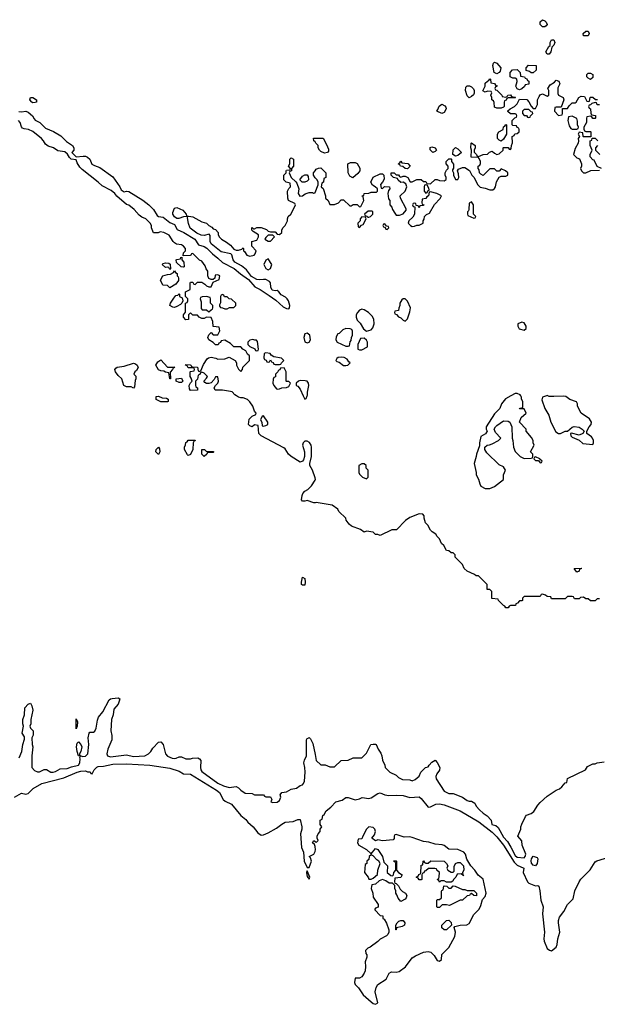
# Model space of a CAD drawing. Header units: inches. Extents: x 2722057 to 2913084, y 892730 to 1030005.
# Tile 67 of 231: x 2767416 to 2772470, y 994678 to 1003291. Entities that reach past the tile are written whole.
import ezdxf

# ---------------------------------------------------------------- set-up
doc = ezdxf.new("R2010")
doc.units = ezdxf.units.IN
doc.header["$MEASUREMENT"] = 0
for name, color, linetype in [('C7060', 7, 'Continuous'), ('C7070', 7, 'Continuous'), ('C7969', 7, 'Continuous'), ('C7979', 7, 'Continuous')]:
    doc.layers.add(name, color=color, linetype=linetype)

msp = doc.modelspace()

# ---------------------------------------------------------------- linework, layer by layer
at = {"layer": 'C7060', "color": 2, "elevation": 10}
for points in [[(2767530, 1002562.9), (2767520.9, 1002570), (2767505.1, 1002590), (2767510, 1002611.3), (2767530, 1002611.3), (2767562, 1002590), (2767562, 1002570), (2767550, 1002565.2)], [(2769888.7, 1001868.7), (2769866, 1001890), (2769890, 1001922), (2769910, 1001934), (2769930, 1001934), (2769939.6, 1001919.6), (2769942, 1001890), (2769930, 1001878), (2769910, 1001868.7)], [(2769630, 1001406), (2769590, 1001406), (2769570, 1001386), (2769562, 1001370), (2769590, 1001354), (2769610, 1001354), (2769646, 1001390)], [(2768730, 1001106), (2768722, 1001122), (2768706, 1001126), (2768690, 1001122), (2768662, 1001150), (2768670, 1001158), (2768690, 1001164.7), (2768719.6, 1001159.6), (2768732.7, 1001152.7), (2768734, 1001110)], [(2768850, 1001126), (2768828, 1001128), (2768787.3, 1001167.3), (2768786, 1001190), (2768790, 1001194), (2768822, 1001198), (2768826, 1001210), (2768834, 1001214), (2768834, 1001190), (2768852, 1001170), (2768854, 1001130)], [(2769590, 1001198), (2769570, 1001186), (2769552, 1001150), (2769570, 1001114), (2769590, 1001102), (2769610, 1001114), (2769622, 1001150)], [(2768730, 1000946), (2768710, 1000966), (2768667.3, 1000967.3), (2768648.4, 1001011.6), (2768669, 1001051), (2768710, 1001062), (2768736.4, 1001063.6), (2768762, 1001078), (2768770, 1001094), (2768778, 1001078), (2768794, 1001070), (2768794, 1001050), (2768802, 1001042), (2768804.7, 1001030), (2768804.7, 1001010), (2768782, 1000978)], [(2768770, 1000774), (2768754.6, 1000774.6), (2768728, 1000790), (2768735.3, 1000810), (2768764, 1000856), (2768782, 1000878), (2768798, 1000882), (2768810, 1000892), (2768814, 1000890), (2768814, 1000870), (2768838, 1000858), (2768842, 1000830), (2768834, 1000810), (2768822, 1000798), (2768790, 1000781.2)], [(2769190, 1000886), (2769178, 1000882), (2769174, 1000870), (2769172.7, 1000812.7), (2769163.6, 1000796.4), (2769163.6, 1000783.6), (2769172.7, 1000772.7), (2769191.6, 1000771.6), (2769210, 1000762), (2769230, 1000762), (2769252.7, 1000772.7), (2769290, 1000774), (2769306, 1000790), (2769306, 1000810), (2769270, 1000846), (2769248.4, 1000848.4), (2769230, 1000866), (2769207.3, 1000867.3), (2769202, 1000882)], [(2769050, 1000868), (2769012.7, 1000867.3), (2768998, 1000862), (2768994, 1000850), (2769003.6, 1000823.6), (2769003.6, 1000763.6), (2769012.7, 1000752.7), (2769051.6, 1000751.6), (2769070, 1000734), (2769090, 1000754), (2769102, 1000758), (2769106, 1000770), (2769106, 1000790), (2769086, 1000810), (2769086, 1000850), (2769082, 1000862)], [(2769930, 1000548.7), (2769910, 1000542), (2769902, 1000510), (2769910, 1000472), (2769930, 1000462.8), (2769949.1, 1000470.9), (2769959, 1000490), (2769953.2, 1000530)], [(2769454.6, 1000494.6), (2769430, 1000488), (2769412, 1000470), (2769412, 1000450), (2769430, 1000432), (2769472.7, 1000412.7), (2769478, 1000398), (2769490, 1000394), (2769502, 1000398), (2769506, 1000410), (2769496.4, 1000476.4), (2769487.3, 1000487.3), (2769472.7, 1000487.3)], [(2769570, 1000375.3), (2769554, 1000370), (2769552.7, 1000332.7), (2769558, 1000318), (2769572, 1000312), (2769578, 1000298), (2769590, 1000294), (2769602, 1000298), (2769610, 1000314), (2769618, 1000298), (2769632.7, 1000292.7), (2769638, 1000278), (2769650, 1000274), (2769690, 1000274), (2769702, 1000278), (2769706, 1000290), (2769726, 1000310), (2769706, 1000330), (2769640.4, 1000340.4), (2769616.4, 1000356.4), (2769606, 1000370)], [(2768410, 1000068), (2768390, 1000078), (2768350, 1000078), (2768328, 1000090), (2768308.7, 1000150), (2768278, 1000178), (2768255.3, 1000210), (2768248.7, 1000230), (2768256.4, 1000243.6), (2768269.1, 1000250.9), (2768330, 1000261), (2768410, 1000286), (2768430, 1000281), (2768444.7, 1000270), (2768451.6, 1000248.4), (2768436.9, 1000223.1), (2768422, 1000210), (2768414, 1000190), (2768431.6, 1000171.6), (2768432, 1000150), (2768425.4, 1000134.6), (2768419.6, 1000080.4)], [(2768730, 1000148), (2768722, 1000202), (2768690, 1000206), (2768676.4, 1000216.4), (2768650, 1000218), (2768630, 1000228), (2768606, 1000270), (2768623.1, 1000296.9), (2768650, 1000314), (2768710, 1000252), (2768772, 1000250), (2768758, 1000242), (2768754, 1000230), (2768732.7, 1000207.3), (2768734, 1000150)], [(2769730, 1000246), (2769698, 1000242), (2769692, 1000228), (2769678, 1000222), (2769674, 1000210), (2769654, 1000190), (2769652.7, 1000167.3), (2769638, 1000162), (2769632.7, 1000147.3), (2769632, 1000110), (2769638, 1000090), (2769662, 1000062), (2769670, 1000058), (2769690, 1000061), (2769710, 1000071.3), (2769750, 1000072), (2769770, 1000082), (2769786, 1000110), (2769770, 1000126), (2769750, 1000126), (2769746, 1000130), (2769748, 1000210)], [(2768810, 1000118), (2768786, 1000130), (2768786, 1000150), (2768830, 1000154), (2768842, 1000130), (2768830, 1000118)]]:
    msp.add_lwpolyline(points, close=True, dxfattribs=at)
for points in [[(2767407.7, 1002487.7), (2767430, 1002484), (2767470, 1002491.7), (2767490, 1002482.4), (2767527.3, 1002450), (2767542, 1002422), (2767552.3, 1002412.3), (2767590.8, 1002390), (2767642.5, 1002342.5), (2767710, 1002314), (2767774.8, 1002274.8), (2767824.4, 1002224.4), (2767878.8, 1002190), (2767890.6, 1002170), (2767890.7, 1002149.3), (2767872, 1002130), (2767899.6, 1002099.6), (2767910, 1002092), (2767970, 1002098), (2767990, 1002096.4), (2768010, 1002088), (2768028, 1002070), (2768047.4, 1002027.4), (2768070, 1002014.4), (2768118.2, 1001998.2), (2768230, 1001915.8), (2768290.7, 1001830), (2768302.8, 1001802.8), (2768330, 1001786), (2768349.4, 1001790.6), (2768370, 1001786.8), (2768492.2, 1001712.2), (2768544.9, 1001670), (2768585.5, 1001630), (2768618.4, 1001578.4), (2768630.4, 1001570.4), (2768670, 1001563.8), (2768730, 1001517.1), (2768770, 1001499.1), (2768794.2, 1001454.2), (2768850.8, 1001430), (2768947.3, 1001370), (2768980.3, 1001320.3), (2769030, 1001305.3), (2769052.8, 1001292.8), (2769102.8, 1001242.8), (2769150, 1001206), (2769190, 1001167.3), (2769293, 1001113), (2769347.4, 1001067.4), (2769418.7, 1001018.7), (2769473.2, 1000953.2), (2769518.8, 1000930), (2769599, 1000879), (2769657.3, 1000837.3), (2769719.9, 1000779.9), (2769750, 1000764), (2769770, 1000762.8), (2769776, 1000770), (2769779.6, 1000790), (2769767.8, 1000830), (2769756.2, 1000850), (2769742.3, 1000862.3), (2769703.3, 1000883.3), (2769684, 1000910), (2769670, 1000921.2), (2769650, 1000919.3), (2769624.1, 1000924.1), (2769613.2, 1000950), (2769609.3, 1000989.3), (2769600.2, 1001000.2), (2769570, 1001017.2), (2769550, 1001019.3), (2769510, 1001014), (2769490, 1001018.4), (2769444.2, 1001044.2), (2769401.2, 1001101.2), (2769356.6, 1001136.6), (2769298, 1001170), (2769284.2, 1001190), (2769273.2, 1001233.2), (2769262.7, 1001242.7), (2769179.5, 1001259.5), (2769089.7, 1001329.7), (2769081.3, 1001350), (2769083.1, 1001403.1), (2769073.6, 1001413.6), (2769030, 1001404.2), (2769004.8, 1001404.8), (2768964.7, 1001424.7), (2768918.2, 1001458.2), (2768908, 1001468), (2768893.4, 1001506.6), (2768884, 1001556), (2768888, 1001568), (2768850, 1001567), (2768808.3, 1001551.7), (2768790, 1001551.6), (2768770, 1001565.1), (2768755.6, 1001590), (2768754.5, 1001605.5), (2768770, 1001641), (2768790, 1001646.8), (2768843.5, 1001623.5), (2768872, 1001590), (2768874, 1001574), (2768930, 1001567.3), (2769010, 1001522.8), (2769050, 1001511.3), (2769071.1, 1001491.1), (2769096.9, 1001476.9), (2769110, 1001462), (2769130, 1001454), (2769152, 1001430), (2769152.7, 1001412.7), (2769162, 1001390), (2769182, 1001370), (2769226, 1001346), (2769258.8, 1001318.8), (2769290, 1001282), (2769310, 1001274), (2769330, 1001274), (2769358, 1001282), (2769370, 1001294), (2769374, 1001290), (2769374, 1001270), (2769383.6, 1001263.6), (2769402, 1001230), (2769430, 1001221), (2769466, 1001230), (2769476.4, 1001243.6), (2769486, 1001270), (2769448, 1001310), (2769448, 1001350), (2769490, 1001362), (2769506, 1001390), (2769506, 1001410), (2769458, 1001438), (2769448, 1001450), (2769446, 1001470), (2769450, 1001474), (2769462, 1001462), (2769470, 1001462), (2769490, 1001474), (2769530, 1001474), (2769576, 1001456), (2769590, 1001442), (2769610, 1001434), (2769650, 1001434), (2769670, 1001414), (2769690, 1001412), (2769708, 1001430), (2769708, 1001450), (2769718, 1001470), (2769738, 1001490), (2769758, 1001530), (2769758, 1001550), (2769766, 1001570), (2769788, 1001590), (2769821.2, 1001650), (2769828.7, 1001670), (2769822, 1001682), (2769769.2, 1001709.2), (2769762, 1001730), (2769758, 1001790), (2769770, 1001814), (2769786, 1001830), (2769782, 1001862), (2769746, 1001870), (2769728, 1001890), (2769726, 1001910), (2769726, 1001930), (2769746, 1001950), (2769746, 1001970), (2769750, 1001974), (2769782, 1001978), (2769786, 1001990), (2769768, 1002010), (2769778, 1002030), (2769778, 1002070), (2769790, 1002082), (2769812, 1002070), (2769812, 1002008), (2769794, 1001990), (2769794, 1001970), (2769778, 1001962), (2769774, 1001950), (2769792, 1001910), (2769832.7, 1001872.7), (2769839.6, 1001859.6), (2769858, 1001810), (2769852, 1001770), (2769866.4, 1001746.4), (2769890, 1001751.3), (2769913.6, 1001766.4), (2769950, 1001778), (2769978, 1001778), (2769986, 1001774), (2770000, 1001777.5)], [(2769313.1, 1000000), (2769298, 1000010), (2769274, 1000034), (2769259.3, 1000039.3), (2769190, 1000049), (2769126, 1000050), (2769118, 1000070), (2769128.7, 1000091.3), (2769148, 1000110), (2769155.3, 1000130), (2769150, 1000166), (2769130, 1000166), (2769116.9, 1000143.1), (2769090, 1000115.3), (2769070, 1000108.7), (2769049, 1000109), (2769036.4, 1000116.4), (2769026, 1000130), (2769050, 1000154), (2769058, 1000170), (2769030, 1000198), (2769010, 1000206), (2768998, 1000202), (2768992, 1000188), (2768978, 1000182), (2768972.7, 1000147.3), (2768954, 1000130), (2768954, 1000090), (2768958, 1000078), (2768971.6, 1000071.6), (2768972, 1000050), (2768910, 1000046), (2768900.4, 1000060.4), (2768898, 1000090), (2768910, 1000114), (2768926, 1000130), (2768916.4, 1000156.4), (2768906, 1000170), (2768906, 1000210), (2768910, 1000214), (2768942, 1000218), (2768946, 1000230), (2768942, 1000242), (2768930, 1000246), (2768890, 1000246), (2768882, 1000262), (2768866, 1000270), (2768870, 1000274), (2768907.3, 1000272.7), (2768914, 1000270), (2768918, 1000258), (2768930, 1000254), (2768970, 1000252), (2768978, 1000218), (2768990, 1000214), (2769002, 1000218), (2769024.7, 1000275.3), (2769056.4, 1000323.6), (2769068.4, 1000331.6), (2769090, 1000338), (2769131.1, 1000331.1), (2769150, 1000322), (2769210, 1000324.7), (2769250, 1000338), (2769302, 1000310), (2769312, 1000290), (2769312, 1000270), (2769318, 1000258), (2769330, 1000234), (2769350, 1000214), (2769366, 1000230), (2769368.7, 1000251.3), (2769426, 1000310), (2769426, 1000350), (2769410, 1000366), (2769394.6, 1000394.6), (2769369.1, 1000409.1), (2769350, 1000428), (2769290, 1000428), (2769259, 1000459), (2769210, 1000488), (2769178, 1000482), (2769172, 1000468), (2769158, 1000462), (2769152.7, 1000447.3), (2769130, 1000446), (2769108.4, 1000468.4), (2769069.2, 1000489.2), (2769062, 1000510), (2769070, 1000534), (2769090, 1000554), (2769110, 1000534), (2769150, 1000534), (2769166, 1000570), (2769162, 1000602), (2769107.3, 1000607.3), (2769106, 1000650), (2769090, 1000686), (2769050, 1000688), (2769030, 1000678), (2769010, 1000678), (2768986, 1000690), (2768970, 1000706), (2768930, 1000706), (2768910, 1000726), (2768894, 1000710), (2768892.7, 1000667.3), (2768870, 1000666), (2768848.4, 1000688.4), (2768848, 1000710), (2768867.3, 1000732.7), (2768866, 1000810), (2768882, 1000818), (2768886, 1000830), (2768886, 1000850), (2768866, 1000870), (2768866, 1000910), (2768906, 1000930), (2768906, 1000990), (2768910, 1000994), (2768930, 1000994), (2768938, 1000978), (2768950, 1000974), (2768970, 1000994), (2769010, 1000994), (2769036.9, 1000976.9), (2769050, 1000962), (2769070, 1000954), (2769090, 1000954), (2769110, 1000994), (2769162, 1001018), (2769166, 1001050), (2769150, 1001058), (2769124.7, 1001055.3), (2769122, 1001030), (2769110, 1001018), (2769090, 1001018), (2769070, 1001028), (2769062, 1001050), (2769062, 1001090), (2769048, 1001110), (2769038, 1001138), (2769010, 1001178), (2768990, 1001188), (2768930, 1001246), (2768918, 1001242), (2768914, 1001230), (2768907.3, 1001227.3), (2768846, 1001226), (2768848, 1001250), (2768866, 1001270), (2768866, 1001290), (2768848, 1001310), (2768830, 1001322), (2768788.4, 1001328.4), (2768770, 1001338), (2768758, 1001350), (2768724.7, 1001404.7), (2768678, 1001430), (2768644.7, 1001435.3), (2768627.3, 1001427.3), (2768587.3, 1001427.3), (2768568, 1001470), (2768568, 1001490), (2768558, 1001510), (2768518, 1001550), (2768484, 1001564), (2768461.2, 1001581.2), (2768418, 1001630), (2768370, 1001668.7), (2768350, 1001675.3), (2768266, 1001746), (2768248, 1001770), (2768215.1, 1001795.1), (2768135.9, 1001835.9), (2768101.2, 1001870), (2767961.6, 1001981.6), (2767941.2, 1002001.2), (2767918.6, 1002038.6), (2767910, 1002066), (2767866, 1002070), (2767850, 1002086), (2767835.3, 1002115.3), (2767810, 1002135.3), (2767750, 1002144), (2767710, 1002168.7), (2767664, 1002184), (2767641.2, 1002201.2), (2767624, 1002230), (2767605.2, 1002250), (2767530, 1002312.3), (2767491.4, 1002331.4), (2767455.5, 1002335.5), (2767441.5, 1002341.5), (2767432.7, 1002352.7), (2767419.3, 1002390), (2767405.2, 1002410)], [(2770000, 1002223.1), (2769988, 1002230), (2769986, 1002254), (2770000, 1002254)], [(2770000, 1001908.1), (2769986, 1001930), (2769986, 1001950), (2770000, 1001968.7)], [(2769930.9, 1000000), (2769933.6, 1000006.4), (2769933.6, 1000033.6), (2769945.2, 1000090), (2769944, 1000110), (2769930, 1000128.7), (2769912.9, 1000132.9), (2769870, 1000134), (2769854, 1000130), (2769834, 1000110), (2769834, 1000090), (2769850, 1000084.7), (2769870, 1000058), (2769896.8, 1000000)]]:
    msp.add_lwpolyline(points, dxfattribs=at)
at = {"layer": 'C7070', "color": 2, "elevation": 10}
for points in [[(2771990, 1003228), (2771968.7, 1003250), (2771969.3, 1003270.7), (2771989.4, 1003290.6), (2772010, 1003282), (2772022, 1003270), (2772032, 1003250), (2772023.6, 1003236.4), (2772010, 1003228)], [(2772030, 1002988), (2772019, 1003010), (2772044.7, 1003055.3), (2772056.4, 1003063.6), (2772058, 1003090), (2772070, 1003114), (2772090, 1003114), (2772098, 1003090), (2772090.9, 1003069.1), (2772072, 1003050), (2772064.7, 1003010), (2772050, 1002988)], [(2772390, 1003148), (2772348.4, 1003148.4), (2772346, 1003170), (2772370, 1003191.3), (2772390.9, 1003190.9), (2772398, 1003170)], [(2771590, 1002818), (2771568.4, 1002828.4), (2771555.3, 1002890), (2771562, 1002910), (2771570, 1002918), (2771592, 1002910), (2771624.7, 1002870), (2771619.6, 1002840.4), (2771610, 1002828)], [(2771790, 1002678), (2771770, 1002686), (2771758, 1002710), (2771768, 1002750), (2771766, 1002770), (2771750, 1002778), (2771730, 1002778), (2771706, 1002790), (2771706, 1002830), (2771728.4, 1002851.6), (2771770, 1002854), (2771794, 1002830), (2771798, 1002798), (2771831.6, 1002791.6), (2771838, 1002778), (2771852.7, 1002772.7), (2771858, 1002758), (2771871.6, 1002751.6), (2771870, 1002726), (2771838, 1002722), (2771832.7, 1002707.3), (2771810, 1002686)], [(2771890, 1002826), (2771876.4, 1002836.4), (2771847.3, 1002847.3), (2771846, 1002870), (2771868.4, 1002891.6), (2771934, 1002890), (2771934, 1002850), (2771910, 1002826)], [(2771670, 1002614), (2771682, 1002618), (2771688.4, 1002631.6), (2771710, 1002632), (2771718, 1002618), (2771750, 1002614), (2771754, 1002610), (2771750, 1002606), (2771690, 1002606), (2771678, 1002602), (2771672, 1002588), (2771658, 1002582), (2771654, 1002570), (2771654, 1002530), (2771650, 1002526), (2771630, 1002518), (2771590, 1002518), (2771570, 1002526), (2771567.3, 1002567.3), (2771562, 1002582), (2771546, 1002590), (2771546, 1002610), (2771538, 1002630), (2771546, 1002650), (2771542, 1002662), (2771510, 1002666), (2771490, 1002658), (2771468.7, 1002668.7), (2771488, 1002710), (2771490, 1002734), (2771510, 1002754), (2771522, 1002758), (2771530, 1002774), (2771534, 1002770), (2771538, 1002738), (2771571.6, 1002731.6), (2771578, 1002718), (2771592.7, 1002712.7), (2771590, 1002706), (2771578, 1002702), (2771574, 1002690), (2771578, 1002678), (2771590, 1002674), (2771622, 1002642), (2771634, 1002630), (2771638, 1002618)], [(2772410, 1002768), (2772390, 1002778), (2772378, 1002790), (2772378, 1002810), (2772390, 1002822), (2772410, 1002822), (2772432, 1002810), (2772430, 1002786)], [(2771350, 1002608), (2771330, 1002626), (2771318, 1002670), (2771320.4, 1002699.6), (2771330, 1002712), (2771351.1, 1002711.1), (2771370, 1002702), (2771385.4, 1002685.4), (2771391.3, 1002670), (2771391.1, 1002648.9), (2771385.4, 1002634.6), (2771370, 1002618)], [(2771110, 1002468.7), (2771066, 1002490), (2771075.3, 1002504.7), (2771084.7, 1002535.3), (2771110, 1002552), (2771136.9, 1002536.9), (2771144.7, 1002524.7), (2771146, 1002510), (2771130, 1002478)], [(2771870, 1002506), (2771830, 1002506), (2771814, 1002490), (2771814, 1002470), (2771830, 1002454), (2771850, 1002454), (2771858, 1002438), (2771870, 1002434), (2771882, 1002438), (2771886, 1002450), (2771906, 1002470), (2771902, 1002482), (2771890, 1002486)], [(2772250, 1002448), (2772218, 1002442), (2772212, 1002410), (2772223.6, 1002363.6), (2772238, 1002338), (2772250, 1002334), (2772290, 1002334), (2772302, 1002338), (2772306, 1002350), (2772298, 1002370), (2772296.4, 1002403.6), (2772290, 1002426)], [(2771630, 1002228), (2771610, 1002238), (2771598, 1002250), (2771598, 1002290), (2771608.9, 1002311.1), (2771646, 1002330), (2771650, 1002354), (2771662, 1002358), (2771670, 1002374), (2771674, 1002370), (2771674, 1002290), (2771650, 1002246)], [(2771030, 1002129), (2771007.3, 1002152.7), (2771007.3, 1002172.7), (2771022, 1002178), (2771050.9, 1002170.9), (2771062, 1002150), (2771050, 1002138)], [(2771230, 1002098), (2771206, 1002110), (2771208.4, 1002151.6), (2771228, 1002172), (2771250, 1002162), (2771282, 1002130), (2771250, 1002102)], [(2770330, 1001906), (2770303.1, 1001923.1), (2770288.4, 1001951.6), (2770286, 1002030), (2770310, 1002042), (2770350, 1002042), (2770370, 1002032), (2770390.9, 1001990.9), (2770391.3, 1001970), (2770375.3, 1001944.7)], [(2770810, 1001986), (2770788.4, 1001988.4), (2770767.3, 1002007.3), (2770748, 1002008), (2770742, 1002022), (2770726, 1002030), (2770742, 1002038), (2770750, 1002054), (2770758, 1002038), (2770811.6, 1002031.6), (2770831.3, 1002010)], [(2770970, 1001846), (2770958, 1001842), (2770954, 1001830), (2770954, 1001790), (2770970, 1001774), (2770982, 1001778), (2770987.3, 1001792.7), (2770998, 1001802), (2770996.4, 1001816.4), (2770982, 1001842)], [(2771010, 1001786), (2770998, 1001782), (2770994, 1001750), (2770978, 1001742), (2770970, 1001726), (2770938, 1001722), (2770934, 1001690), (2770938, 1001678), (2770952, 1001670), (2770950, 1001666), (2770918, 1001662), (2770910, 1001646), (2770902, 1001662), (2770886, 1001666), (2770882, 1001682), (2770870, 1001686), (2770858, 1001682), (2770854, 1001670), (2770858, 1001658), (2770874, 1001654), (2770871.6, 1001588.4), (2770856.9, 1001563.1), (2770822, 1001530), (2770814, 1001510), (2770834, 1001490), (2770850, 1001482), (2770870, 1001484.7), (2770890, 1001494), (2770910, 1001494), (2770946, 1001510), (2770946, 1001530), (2770954.6, 1001545.4), (2770958, 1001570), (2770974.6, 1001585.4), (2771000.4, 1001599.6), (2771044.7, 1001675.3), (2771094.6, 1001725.4), (2771106, 1001750), (2771066, 1001770)], [(2771370, 1001698), (2771350, 1001686), (2771344.7, 1001630), (2771342, 1001618), (2771334, 1001610), (2771334, 1001590), (2771338, 1001578), (2771390, 1001554), (2771402, 1001558), (2771406, 1001570), (2771386, 1001590), (2771388, 1001670)], [(2770410, 1001566), (2770394, 1001550), (2770394, 1001530), (2770374, 1001510), (2770378, 1001478), (2770390, 1001474), (2770407.3, 1001492.7), (2770422, 1001498), (2770446, 1001550), (2770442, 1001562)], [(2770496.4, 1001616.4), (2770463.6, 1001616.4), (2770434, 1001590), (2770438, 1001578), (2770452.7, 1001572.7), (2770462, 1001562), (2770470, 1001562), (2770486, 1001570), (2770506, 1001590), (2770506, 1001610)], [(2770610, 1001506), (2770598, 1001502), (2770594, 1001490), (2770598, 1001478), (2770614, 1001474), (2770618, 1001458), (2770630, 1001454), (2770646, 1001470), (2770642, 1001482), (2770626, 1001486)], [(2770790, 1000848), (2770770, 1000848), (2770759.6, 1000840.4), (2770742, 1000810), (2770742, 1000790), (2770732.7, 1000767.3), (2770730, 1000746), (2770698, 1000742), (2770694, 1000730), (2770698, 1000718), (2770712.7, 1000712.7), (2770731.6, 1000691.6), (2770750, 1000682), (2770770, 1000662), (2770790, 1000654), (2770810, 1000674), (2770830, 1000734), (2770834, 1000770), (2770810, 1000828)], [(2770410, 1000759), (2770390, 1000749), (2770371, 1000730), (2770361, 1000710), (2770361, 1000690), (2770370, 1000662), (2770395.3, 1000635.3), (2770425.4, 1000585.4), (2770450, 1000564.7), (2770490, 1000578), (2770506, 1000594), (2770517.2, 1000630), (2770514, 1000670), (2770498.6, 1000698.6), (2770468.7, 1000730), (2770430, 1000754)], [(2771810, 1000646), (2771774, 1000630), (2771774, 1000610), (2771785.4, 1000585.4), (2771830, 1000574), (2771846, 1000590), (2771846, 1000610), (2771830, 1000638)], [(2770270, 1000588), (2770243.6, 1000576.4), (2770210, 1000546), (2770198, 1000542), (2770183.6, 1000516.4), (2770182, 1000490), (2770194, 1000470), (2770270, 1000434), (2770290, 1000434), (2770302, 1000438), (2770308.4, 1000471.6), (2770316.4, 1000483.6), (2770318, 1000510), (2770328, 1000530), (2770327.3, 1000567.3), (2770322, 1000582), (2770307.3, 1000587.3)], [(2770430, 1000506), (2770398, 1000502), (2770374, 1000450), (2770374, 1000410), (2770390, 1000402), (2770410, 1000402), (2770458, 1000430), (2770458, 1000470), (2770450, 1000486)], [(2770230, 1000338), (2770203.6, 1000336.4), (2770190, 1000326), (2770182, 1000310), (2770190, 1000302), (2770210, 1000294), (2770250, 1000264.7), (2770270, 1000264.7), (2770286, 1000270), (2770306, 1000290), (2770296.4, 1000296.4), (2770280.4, 1000320.4), (2770254.6, 1000334.6)]]:
    msp.add_lwpolyline(points, close=True, dxfattribs=at)
for points in [[(2770000, 1001968.7), (2770010, 1001982), (2770030, 1001992), (2770050, 1001994), (2770094, 1001950), (2770094, 1001910), (2770078, 1001902), (2770074, 1001870), (2770058, 1001862), (2770054, 1001830), (2770070, 1001814), (2770091.3, 1001750), (2770092, 1001730), (2770114, 1001710), (2770130, 1001674), (2770170, 1001674), (2770206, 1001690), (2770230, 1001714), (2770250, 1001714), (2770303.6, 1001663.6), (2770316.4, 1001663.6), (2770332.7, 1001672.7), (2770370, 1001674), (2770390, 1001654), (2770402, 1001658), (2770426, 1001710), (2770422, 1001742), (2770408, 1001750), (2770426, 1001754), (2770428.9, 1001771.1), (2770470, 1001774), (2770490, 1001782), (2770538, 1001782), (2770546, 1001790), (2770546, 1001810), (2770526, 1001830), (2770503.1, 1001843.1), (2770488, 1001870), (2770510, 1001912), (2770570, 1001942), (2770590, 1001942), (2770602, 1001930), (2770603.6, 1001896.4), (2770591.6, 1001868.4), (2770574, 1001850), (2770578, 1001818), (2770590, 1001814), (2770608, 1001832), (2770652, 1001830), (2770654, 1001810), (2770643.6, 1001796.4), (2770638, 1001770), (2770643.6, 1001723.6), (2770654, 1001710), (2770654, 1001670), (2770671.6, 1001651.6), (2770678, 1001630), (2770696.9, 1001596.9), (2770710, 1001582), (2770719.6, 1001579.6), (2770740.4, 1001579.6), (2770770, 1001592), (2770796.4, 1001623.6), (2770796.4, 1001636.4), (2770748, 1001730), (2770746, 1001750), (2770788, 1001790), (2770802, 1001830), (2770795.3, 1001855.3), (2770770, 1001868), (2770750, 1001866), (2770727.3, 1001887.3), (2770722, 1001902), (2770686, 1001910), (2770666, 1001930), (2770666, 1001950), (2770670, 1001952), (2770691.6, 1001951.6), (2770710, 1001934), (2770730, 1001934), (2770738, 1001918), (2770750, 1001914), (2770770, 1001922), (2770790, 1001922), (2770811.1, 1001911.1), (2770832.7, 1001872.7), (2770850, 1001872), (2770890, 1001891.3), (2770930, 1001892), (2770950, 1001874), (2770970, 1001874), (2770978, 1001858), (2771010, 1001854), (2771050, 1001894), (2771070, 1001894), (2771090, 1001884.7), (2771130, 1001882), (2771147.3, 1001892.7), (2771148, 1001910), (2771138, 1001930), (2771138, 1001950), (2771150, 1001974), (2771166, 1001990), (2771166, 1002010), (2771148.4, 1002028.4), (2771148, 1002050), (2771170, 1002074), (2771190, 1002074), (2771194, 1002070), (2771194, 1002050), (2771212.7, 1002027.3), (2771212.7, 1001992.7), (2771202, 1001978), (2771202, 1001970), (2771212, 1001950), (2771212, 1001930), (2771230, 1001894), (2771250, 1001894), (2771258, 1001910), (2771256.4, 1001943.6), (2771248, 1001970), (2771256.4, 1001983.6), (2771290, 1001998), (2771310, 1001998), (2771351.1, 1001971.1), (2771372, 1001930), (2771391, 1001911), (2771422, 1001850), (2771446, 1001826), (2771490, 1001818), (2771530, 1001802), (2771556.4, 1001803.6), (2771570, 1001814), (2771578, 1001830), (2771588.9, 1001871.1), (2771610, 1001914), (2771630, 1001922), (2771670, 1001922), (2771686, 1001930), (2771686, 1001950), (2771666, 1001970), (2771630, 1001986), (2771610, 1001966), (2771590, 1001966), (2771570, 1001986), (2771530, 1001986), (2771474, 1001930), (2771470, 1001928), (2771450, 1001938), (2771438, 1001950), (2771436.4, 1001976.4), (2771426, 1001990), (2771426, 1002010), (2771442, 1002018), (2771447.3, 1002032.7), (2771448, 1002050), (2771436.4, 1002076.4), (2771427.3, 1002087.3), (2771370, 1002086), (2771366, 1002090), (2771368, 1002150), (2771362, 1002170), (2771366, 1002210), (2771370, 1002214), (2771402, 1002190), (2771402, 1002170), (2771392, 1002150), (2771392.7, 1002132.7), (2771414, 1002110), (2771418, 1002098), (2771430, 1002094), (2771470, 1002112), (2771510, 1002114), (2771527.3, 1002132.7), (2771550, 1002142), (2771570, 1002122), (2771590, 1002112), (2771610, 1002118), (2771646, 1002150), (2771646, 1002170), (2771650, 1002174), (2771690, 1002174), (2771698, 1002158), (2771710, 1002154), (2771716.4, 1002163.6), (2771718, 1002190), (2771727.3, 1002212.7), (2771726, 1002270), (2771742, 1002278), (2771747.3, 1002292.7), (2771770, 1002294), (2771786, 1002310), (2771786, 1002330), (2771782, 1002342), (2771767.3, 1002347.3), (2771762, 1002362), (2771730, 1002366), (2771726, 1002370), (2771726, 1002410), (2771747.3, 1002432.7), (2771762, 1002438), (2771766, 1002450), (2771762, 1002462), (2771750, 1002466), (2771710, 1002466), (2771687.3, 1002487.3), (2771687.3, 1002492.7), (2771708.4, 1002511.6), (2771746, 1002530), (2771770, 1002554), (2771790, 1002594), (2771852.7, 1002592.7), (2771871.6, 1002571.6), (2771890, 1002534), (2771910, 1002514), (2771930, 1002514), (2771948, 1002550), (2771948, 1002590), (2771960.2, 1002619.8), (2771970, 1002632), (2771990, 1002642), (2772030, 1002622), (2772046, 1002630), (2772046, 1002670), (2772038, 1002690), (2772058, 1002722), (2772094.6, 1002745.4), (2772110, 1002762), (2772132.7, 1002752.7), (2772142, 1002730), (2772125.4, 1002694.6), (2772123.6, 1002643.6), (2772131.6, 1002631.6), (2772171.3, 1002611.3), (2772178, 1002590), (2772154, 1002526), (2772110, 1002526), (2772098, 1002522), (2772094, 1002490), (2772130, 1002454), (2772162, 1002458), (2772166, 1002470), (2772166, 1002514), (2772210, 1002514), (2772223.1, 1002536.9), (2772243.1, 1002556.9), (2772250, 1002562), (2772276.4, 1002563.6), (2772286, 1002570), (2772308, 1002610), (2772330, 1002622), (2772358, 1002618), (2772378, 1002578), (2772390, 1002574), (2772402, 1002578), (2772406, 1002610), (2772410, 1002614), (2772430, 1002612), (2772452.7, 1002592.7), (2772471.6, 1002591.6)], [(2772490, 1002546), (2772470, 1002546), (2772462, 1002562), (2772450, 1002566), (2772422, 1002558), (2772410, 1002546), (2772398, 1002542), (2772394, 1002530), (2772398, 1002518), (2772411.3, 1002511.3), (2772412.7, 1002472.7), (2772418, 1002458), (2772452.7, 1002452.7), (2772454, 1002430), (2772450, 1002426), (2772430, 1002426), (2772422, 1002442), (2772410, 1002446), (2772378, 1002442), (2772374, 1002430), (2772374, 1002390), (2772352, 1002350), (2772352.7, 1002332.7), (2772358, 1002318), (2772370, 1002314), (2772410, 1002314), (2772414, 1002310), (2772414, 1002266), (2772350, 1002266), (2772346, 1002270), (2772342, 1002302), (2772310, 1002306), (2772302, 1002290), (2772314, 1002270), (2772302, 1002250), (2772304.7, 1002230), (2772301, 1002210), (2772275.3, 1002164.7), (2772262, 1002110), (2772290, 1002082), (2772314, 1002074), (2772332, 1002030), (2772332, 1002010), (2772322, 1001990), (2772332, 1001970), (2772350, 1001952), (2772370, 1001952), (2772412.7, 1001972.7), (2772490, 1001974)], [(2770000, 1002254), (2770070, 1002254), (2770099.6, 1002199.6), (2770116.9, 1002156.9), (2770118, 1002142), (2770110, 1002128), (2770083.1, 1002123.1), (2770050, 1002138), (2770038, 1002150), (2770028.4, 1002168.4), (2770026, 1002190), (2770006, 1002210), (2770002, 1002222), (2770000, 1002223.1)], [(2772506, 1001990), (2772467.3, 1002007.3), (2772442, 1002062), (2772430, 1002066), (2772408, 1002090), (2772408, 1002110), (2772426, 1002150), (2772408.7, 1002190), (2772406, 1002230), (2772422, 1002238), (2772426, 1002254), (2772450, 1002254), (2772474, 1002230)], [(2772472, 1002190), (2772454, 1002170), (2772454, 1002150), (2772491.6, 1002111.6)], [(2770000, 1001777.5), (2770002, 1001778), (2770027.3, 1001847.3), (2770028, 1001870), (2770018, 1001890), (2770003.1, 1001903.1), (2770000, 1001908.1)], [(2771801.7, 1000000), (2771795.3, 1000010), (2771770, 1000022), (2771750, 1000022), (2771712.5, 1000000)], [(2772036, 1000000), (2772030, 1000002), (2772024.4, 1000000)]]:
    msp.add_lwpolyline(points, dxfattribs=at)
at = {"layer": 'C7969', "color": 2}
for points, elevation in [([(2768650, 999948), (2768610, 999968.7), (2768610, 999994), (2768630, 999998), (2768663.6, 999983.6), (2768699.6, 999979.6), (2768714, 999970), (2768714, 999950), (2768710, 999948)], 10), ([(2769550, 999826), (2769538, 999822), (2769522, 999790), (2769534, 999770), (2769538, 999738), (2769550, 999734), (2769570, 999742), (2769586, 999750), (2769588, 999770)], 10), ([(2768890, 999478), (2768883.1, 999483.1), (2768858, 999530), (2768858, 999550), (2768867.3, 999572.7), (2768868.4, 999591.6), (2768882, 999598), (2768890, 999614), (2768950, 999612), (2768951.6, 999608.4), (2768938, 999602), (2768934, 999590), (2768932, 999530), (2768910, 999486)], 10), ([(2768630, 999488), (2768608, 999510), (2768608.7, 999530), (2768630, 999552), (2768638, 999538), (2768642, 999510)], 10), ([(2769050, 999514), (2769110, 999514), (2769114, 999510), (2769110, 999506), (2769070, 999506), (2769058, 999502), (2769054, 999490), (2769030, 999468.7), (2769008.9, 999488.9), (2769010, 999532), (2769034, 999530)], 10), ([(2769890, 998345.2), (2769882, 998350), (2769881.2, 998370), (2769890, 998414), (2769910, 998402), (2769914.4, 998370), (2769910, 998345.2)], 10), ([(2767910, 997088), (2767910, 997174), (2767922, 997150), (2767918, 997110)], 10), ([(2769930, 995846), (2769926, 995830), (2769930, 995794), (2769934, 995794), (2769950, 995774), (2769955.3, 995790)], 6)]:
    msp.add_lwpolyline(points, close=True, dxfattribs=dict(at, elevation=elevation))
for points, elevation in [([(2770000, 999282.8), (2769979, 999350), (2769954, 999390), (2769953.2, 999410), (2769969, 999470), (2769969.2, 999550), (2769965.2, 999570), (2769951.7, 999591.7), (2769930, 999602.7), (2769910, 999605.2), (2769894.8, 999590), (2769890.7, 999570), (2769906.4, 999510), (2769907.7, 999470), (2769899.1, 999440.9), (2769890.9, 999429.1), (2769870, 999419), (2769790, 999468.7), (2769768.7, 999490), (2769737.2, 999537.2), (2769725.6, 999545.6), (2769528, 999650), (2769508, 999670), (2769502, 999742), (2769470, 999746), (2769450, 999728), (2769430, 999738), (2769418, 999750), (2769424.7, 999795.3), (2769450, 999822), (2769482, 999838), (2769486, 999850), (2769470, 999866), (2769455.3, 999910), (2769430, 999948), (2769408.9, 999968.9), (2769370, 999982), (2769350, 999982), (2769329.3, 999989.3), (2769313.1, 1000000)], 10), ([(2769896.8, 1000000), (2769910, 999971.3), (2769922, 999978), (2769930.9, 1000000)], 10), ([(2770000, 999065.5), (2769990, 999064.5), (2769930, 999083.6), (2769910, 999078), (2769890, 999079), (2769881.2, 999090), (2769887, 999130), (2769894.2, 999145.8), (2769910, 999166), (2769938, 999182), (2769970, 999212), (2770000, 999263.2)], 10), ([(2767410, 996834), (2767435.3, 996890), (2767442, 996950), (2767456.4, 996996.4), (2767456.4, 997016.4), (2767438, 997050), (2767448, 997110), (2767442, 997130), (2767444, 997170), (2767458, 997210), (2767462, 997270), (2767490, 997302), (2767510, 997312), (2767522, 997290), (2767531.3, 997250), (2767512, 997170), (2767512, 997130), (2767504.7, 997110), (2767510, 997094), (2767534, 997070), (2767532.7, 997032.7), (2767522, 997010), (2767524.7, 996950), (2767531, 996930), (2767521, 996850), (2767522.8, 996750), (2767544.5, 996724.5), (2767570, 996711), (2767590, 996711), (2767630, 996731), (2767650, 996731), (2767687.3, 996707.3), (2767707.3, 996707.3), (2767730, 996714), (2767770, 996736.3), (2767830, 996739.3), (2767870, 996756.4), (2767930, 996770.6), (2767942.4, 996790), (2767946, 996826), (2767943.1, 996836.9), (2767947.3, 996847.3), (2767929, 996850), (2767918, 996890), (2767911.8, 996930), (2767918.6, 996961.4), (2767930, 996974), (2767950.4, 996950.4), (2767960.7, 996930), (2767950.7, 996889.3), (2767938, 996870), (2767938, 996858), (2767966, 996846), (2767991.3, 996848.7), (2768012.3, 996870), (2768019.3, 996950), (2768016, 997010), (2768024, 997050), (2768030, 997058), (2768060.4, 997059.6), (2768074, 997066), (2768085.6, 997094.4), (2768096.6, 997163.4), (2768106, 997190), (2768142.5, 997237.5), (2768198, 997342), (2768209.2, 997350.8), (2768225.6, 997354.4), (2768278, 997358), (2768291.3, 997351.3), (2768286, 997330), (2768276.3, 997303.7), (2768239.8, 997260.2), (2768234, 997210), (2768219.1, 997170), (2768214, 997070), (2768220.7, 997030), (2768220.7, 996990), (2768186, 996910), (2768179.1, 996870), (2768182.8, 996850), (2768210, 996842.4), (2768350, 996859.1), (2768410, 996845.5), (2768509.4, 996850.6), (2768542, 996870), (2768562, 996890), (2768580.2, 996919.8), (2768630, 996972), (2768650, 996974), (2768672, 996950), (2768691.3, 996870), (2768708.1, 996848.1), (2768750, 996831), (2768770, 996827.7), (2768786, 996830), (2768810, 996842), (2768830, 996842), (2768870, 996824.7), (2768910, 996824.7), (2768929, 996831), (2768974.4, 996834.4), (2768990, 996826), (2769000.7, 996810), (2768997.1, 996750), (2768999.3, 996730), (2769010, 996714), (2769150, 996613.4), (2769198, 996590), (2769250, 996574.8), (2769310, 996582), (2769330, 996572), (2769350, 996551.3), (2769390, 996524.7), (2769450, 996521), (2769471.1, 996511.1), (2769550, 996511.3), (2769558, 996498), (2769570, 996494), (2769610, 996494), (2769622, 996470), (2769614, 996450), (2769630, 996442), (2769670, 996446), (2769690, 996462), (2769702, 996490), (2769695.3, 996510), (2769709.1, 996530.9), (2769750, 996536), (2769790, 996558.8), (2769838, 996570), (2769870, 996592), (2769890, 996598), (2769899, 996610), (2769908.9, 996631.1), (2769913, 996710), (2769911.2, 996750), (2769902.4, 996790), (2769906.6, 996813.4), (2769924.5, 996850), (2769926, 996990), (2769930, 997002), (2769946, 997010), (2769949.3, 997010.7), (2769959.8, 996999.8), (2769979.9, 996959.9), (2770000, 996864.2)], 10), ([(2767370, 996491.3), (2767430, 996524.7), (2767470, 996517.3), (2767490, 996522), (2767533, 996567), (2767610, 996608.4), (2767802.3, 996657.7), (2767919, 996710), (2767950, 996717.6), (2767990, 996718.8), (2768010, 996711.3), (2768031.6, 996711.6), (2768038, 996698), (2768050, 996694), (2768068, 996730), (2768090, 996751.3), (2768103.2, 996756.8), (2768150, 996762), (2768230, 996779.5), (2768350, 996782.6), (2768554, 996770), (2768730, 996744.9), (2768810, 996718), (2768850, 996693.4), (2768910, 996690.6), (2769138, 996550), (2769164.9, 996530), (2769196, 996470), (2769214.9, 996454.9), (2769270, 996427.3), (2769350, 996330.5), (2769394.3, 996294.3), (2769411.9, 996271.9), (2769459.1, 996230), (2769499.1, 996179.1), (2769530, 996158), (2769550, 996161), (2769590, 996177.3), (2769662.5, 996217.5), (2769710, 996254.8), (2769738, 996270), (2769810, 996276), (2769850, 996296), (2769870, 996296), (2769883, 996230), (2769883, 996210), (2769873.4, 996170), (2769882, 996050), (2769898, 996010), (2769904.7, 995930), (2769930, 995874), (2769950, 995874), (2769968, 995930), (2769959, 995959), (2769948, 995972), (2769990, 995992), (2770000, 996013.7)], 6), ([(2770000, 996057.4), (2769996.4, 996076.4), (2769978, 996090), (2769990, 996112), (2770000, 996103)], 6)]:
    msp.add_lwpolyline(points, dxfattribs=dict(at, elevation=elevation))
at = {"layer": 'C7979', "color": 2}
for points, elevation in [([(2771712.5, 1000000), (2771666.8, 999973.2), (2771632, 999930), (2771618, 999890), (2771570, 999842), (2771498, 999730), (2771498, 999710), (2771504.7, 999690), (2771491.1, 999668.9), (2771450, 999646), (2771438, 999590), (2771438, 999562), (2771412, 999490), (2771411.1, 999468.9), (2771391.3, 999410), (2771411.1, 999331.1), (2771411.3, 999310), (2771430.7, 999270.7), (2771441, 999230), (2771450.9, 999210.9), (2771490, 999191), (2771530, 999191), (2771570, 999206), (2771648, 999270), (2771648, 999310), (2771668, 999350), (2771650, 999378), (2771610, 999398), (2771503.1, 999503.1), (2771486, 999530), (2771486, 999550), (2771506, 999570), (2771527.3, 999572.7), (2771550, 999582), (2771606, 999610), (2771626, 999630), (2771580.2, 999680.2), (2771568, 999710), (2771578, 999730), (2771590, 999742), (2771650, 999781), (2771690, 999778.8), (2771704.7, 999770), (2771722.8, 999730), (2771724.7, 999630), (2771731.6, 999608.4), (2771738, 999550), (2771750, 999514), (2771794, 999470), (2771830, 999452), (2771890, 999454), (2771902, 999458), (2771906, 999470), (2771906, 999490), (2771886, 999510), (2771918, 999570), (2771908, 999590), (2771908, 999610), (2771894.6, 999634.6), (2771846, 999690), (2771846, 999710), (2771788, 999770), (2771804, 999810), (2771848, 999850), (2771830, 999886), (2771788, 999888), (2771792.7, 999892.7), (2771807.3, 999892.7), (2771818, 999902), (2771818, 999950), (2771808, 999970), (2771808, 999990), (2771801.7, 1000000)], 10), ([(2772024.4, 1000000), (2771991.6, 999988.4), (2771985.4, 999965.4), (2772011, 999890), (2772046.8, 999830), (2772062.8, 999770), (2772105.8, 999685.9), (2772130, 999670.7), (2772149.2, 999670.8), (2772190, 999692), (2772210, 999692), (2772250, 999726), (2772266.8, 999733.2), (2772310, 999727.3), (2772338, 999710), (2772354, 999690), (2772342, 999670), (2772310, 999657.2), (2772245.4, 999674.6), (2772234, 999670), (2772238, 999650), (2772250, 999638), (2772310, 999611.3), (2772342.8, 999582.8), (2772430, 999574), (2772438, 999590), (2772438, 999610), (2772428.9, 999628.9), (2772420.4, 999640.4), (2772378, 999670), (2772378, 999690), (2772399, 999730), (2772415.3, 999750), (2772419, 999770), (2772400.2, 999800.2), (2772328.7, 999850), (2772298, 999910), (2772298, 999930), (2772288.4, 999948.4), (2772230, 999968.7), (2772193.6, 999993.6), (2772178, 999998), (2772090, 999994), (2772050, 999995.3), (2772036, 1000000)], 10), ([(2770000, 999263.2), (2770004, 999270), (2770000, 999282.8)], 10), ([(2772490, 998226), (2772470, 998226), (2772450, 998206), (2772410, 998206), (2772390, 998226), (2772370, 998226), (2772350, 998238), (2772323.6, 998236.4), (2772310, 998226), (2772270, 998226), (2772262, 998242), (2772250, 998246), (2772210, 998246), (2772190, 998226), (2772070, 998226), (2772062, 998242), (2772030, 998246), (2772016.4, 998256.4), (2771990, 998266), (2771978, 998262), (2771970, 998246), (2771830, 998246), (2771814, 998230), (2771814, 998210), (2771810, 998206), (2771790, 998206), (2771772.7, 998187.3), (2771758, 998182), (2771752.7, 998167.3), (2771710, 998166), (2771698, 998162), (2771690, 998146), (2771670, 998146), (2771662, 998162), (2771650, 998166), (2771606, 998210), (2771602, 998222), (2771547.3, 998227.3), (2771546, 998290), (2771530, 998306), (2771507.3, 998307.3), (2771506, 998350), (2771430, 998426), (2771410, 998426), (2771396.4, 998436.4), (2771330, 998466), (2771306, 998490), (2771290, 998526), (2771226, 998590), (2771226, 998610), (2771210, 998626), (2771190, 998626), (2771170, 998646), (2771148.9, 998648.9), (2771128, 998690), (2771108, 998710), (2771088, 998750), (2771068, 998770), (2771058, 998790), (2771026, 998810), (2771010, 998826), (2770988, 998870), (2770968, 998890), (2770955.3, 998930), (2770954, 998950), (2770944, 998964), (2770910, 998969), (2770830, 998937.2), (2770792, 998910), (2770711.6, 998828.4), (2770672.7, 998827.3), (2770570, 998778), (2770550, 998788), (2770528.4, 998788.4), (2770507.3, 998807.3), (2770450, 998818), (2770428.4, 998808.4), (2770398, 998830), (2770320.2, 998860.2), (2770298, 998878), (2770273.2, 998913.2), (2770268, 998930), (2770209.2, 998989.2), (2770199, 999010), (2770150, 999042.7), (2770010, 999066.6), (2770000, 999065.5)], 10), ([(2770000, 996864.2), (2770011.1, 996811.1), (2770050, 996772), (2770090, 996772), (2770130, 996754), (2770170, 996754), (2770230, 996812), (2770290, 996814), (2770332.7, 996832.7), (2770410, 996834), (2770450, 996874), (2770488.9, 996951.1), (2770510, 996954), (2770530, 996954), (2770534, 996950), (2770552, 996910), (2770575.3, 996875.3), (2770584.7, 996850), (2770590, 996814), (2770612, 996770), (2770614, 996750), (2770654, 996710), (2770710, 996682), (2770730, 996662), (2770765.4, 996645.4), (2770830, 996642), (2770850, 996634), (2770876.4, 996643.6), (2770910, 996674), (2770926, 996710), (2770966, 996750), (2770990, 996754), (2770998, 996770), (2771023.1, 996796.9), (2771050, 996814), (2771070, 996794), (2771092, 996750), (2771090, 996726), (2771066.4, 996693.6), (2771058, 996670), (2771061, 996650), (2771130, 996542), (2771170, 996522), (2771210, 996522), (2771290, 996491.3), (2771330, 996462), (2771350, 996454), (2771370, 996454), (2771396.9, 996436.9), (2771411.1, 996411.1), (2771439.8, 996379.8), (2771470, 996351.3), (2771506.8, 996326.8), (2771542, 996290), (2771547.3, 996250), (2771581, 996241), (2771603.5, 996223.5), (2771650, 996140.7), (2771682.9, 996102.9), (2771713.8, 996053.8), (2771750, 995980.5), (2771770, 995964.9), (2771830, 995959.1), (2771839.5, 995970), (2771844.5, 995990), (2771813.2, 996070), (2771808.9, 996108.9), (2771775.3, 996150), (2771802, 996210), (2771802, 996230), (2771810, 996254), (2771840.2, 996319.8), (2771850, 996332), (2771890, 996346.8), (2771915.1, 996364.9), (2771950, 996421), (2771970, 996444.7), (2772030, 996498), (2772110, 996551.3), (2772138, 996562), (2772160.2, 996579.8), (2772190, 996614), (2772202, 996618), (2772210, 996652), (2772366, 996730), (2772383.1, 996756.9), (2772430, 996782), (2772450, 996782), (2772468.9, 996791.1), (2772530, 996798)], 10), ([(2770000, 996103), (2770010, 996094), (2770026, 996110), (2770018, 996130), (2770018, 996150), (2770026, 996170), (2770046, 996190), (2770046, 996210), (2770058, 996230), (2770046, 996250), (2770046, 996290), (2770062, 996298), (2770068, 996330), (2770080.4, 996339.6), (2770098, 996370), (2770137.2, 996402.8), (2770182, 996450), (2770237, 996463), (2770270, 996486), (2770290, 996486.8), (2770350, 996467.3), (2770390, 996474.8), (2770413.6, 996486.4), (2770470, 996478.8), (2770490, 996484.7), (2770550, 996522.8), (2770570, 996526.8), (2770610.6, 996510.6), (2770644.5, 996504.5), (2770710, 996508), (2770770, 996503.1), (2770830, 996488.2), (2770910, 996493), (2770930, 996477.3), (2770990, 996402), (2771010, 996406), (2771058, 996430), (2771090, 996432.2), (2771130, 996423.1), (2771270, 996370.4), (2771433.3, 996273.3), (2771550, 996183.1), (2771590, 996143.1), (2771650.1, 996070.1), (2771741.3, 995921.3), (2771770, 995895.6), (2771826, 995870), (2771820.7, 995830), (2771859.1, 995750), (2771870, 995737.3), (2771930, 995714.8), (2771950, 995716), (2771958, 995710), (2771967.3, 995670), (2771974.4, 995590), (2771996.3, 995530), (2771990.5, 995470), (2772009, 995310), (2772001.2, 995250), (2772003.9, 995230), (2772030, 995166), (2772050.5, 995150.5), (2772070, 995144.9), (2772110, 995177.3), (2772118.4, 995201.6), (2772123.1, 995250), (2772140.9, 995310), (2772129.5, 995390.5), (2772129.5, 995410.5), (2772139.1, 995440.9), (2772177.4, 995490), (2772209.8, 995550.2), (2772258.1, 995601.9), (2772274.5, 995670), (2772311.1, 995750), (2772327.2, 995772.8), (2772406.9, 995853.1), (2772450, 995924.9), (2772465.9, 995934.1), (2772570, 995964.9)], 6), ([(2770000, 996013.7), (2770002, 996018), (2770005.2, 996030), (2770000, 996057.4)], 6)]:
    msp.add_lwpolyline(points, dxfattribs=dict(at, elevation=elevation))
for points, elevation in [([(2771930, 999466), (2771918, 999462), (2771914, 999450), (2771930, 999434), (2771954, 999434), (2771970, 999414), (2771982, 999418), (2771986, 999430), (2771966, 999446), (2771966, 999450)], 10), ([(2770430, 999406), (2770410, 999406), (2770382, 999390), (2770382, 999330), (2770390, 999314), (2770414, 999290), (2770450, 999274), (2770466, 999290), (2770466, 999350), (2770448.4, 999368.4), (2770446, 999390)], 10), ([(2772290, 998458), (2772266, 998490), (2772330, 998494), (2772332, 998490), (2772326, 998486), (2772314, 998486), (2772310, 998468)], 6), ([(2770470, 996229), (2770451, 996210), (2770418, 996150), (2770410, 996126), (2770378, 996122), (2770372, 996090), (2770382, 996070), (2770450.9, 996030.9), (2770490, 995994), (2770530, 996042), (2770550, 996032), (2770591, 995970), (2770601, 995921), (2770634, 995890), (2770632, 995830), (2770663.6, 995803.6), (2770678, 995802), (2770686, 995810), (2770688.4, 995831.6), (2770706, 995850), (2770706, 995910), (2770702, 995922), (2770688, 995930), (2770690, 995934), (2770710, 995934), (2770714, 995930), (2770712.7, 995852.7), (2770731.6, 995831.6), (2770762, 995810), (2770751.6, 995788.4), (2770698, 995782), (2770694, 995750), (2770698, 995738), (2770710, 995734), (2770730, 995714), (2770745.4, 995685.4), (2770766, 995666), (2770792, 995650), (2770802, 995630), (2770798, 995610), (2770790, 995598), (2770750, 995578), (2770727.3, 995607.3), (2770716.4, 995636.4), (2770706, 995650), (2770706, 995670), (2770698, 995690), (2770698, 995718), (2770678, 995738), (2770650, 995738), (2770619, 995759), (2770590, 995768.7), (2770561, 995759), (2770530, 995728), (2770498, 995722), (2770492.7, 995707.3), (2770492, 995690), (2770504.7, 995650), (2770510, 995614), (2770552, 995550), (2770551.6, 995528.4), (2770530, 995518), (2770522, 995510), (2770523.6, 995503.6), (2770570, 995454), (2770592.7, 995452.7), (2770594, 995430), (2770603.6, 995423.6), (2770626.4, 995386.4), (2770644.7, 995330), (2770646, 995310), (2770638, 995290), (2770624, 995276), (2770570, 995248.7), (2770550, 995228.7), (2770481, 995179), (2770462, 995170), (2770442, 995150), (2770443.6, 995123.6), (2770452, 995110), (2770452, 995090), (2770438, 995050), (2770441, 995010), (2770438, 994970), (2770430.7, 994949.3), (2770410, 994918), (2770390, 994908), (2770350, 994906), (2770346, 994870), (2770352, 994850), (2770381.4, 994821.4), (2770421.5, 994761.5), (2770490, 994701), (2770510, 994686), (2770530, 994678), (2770548, 994690), (2770527.5, 994787.5), (2770534.8, 994825.2), (2770550, 994851), (2770622, 994898), (2770650, 994951), (2770670, 994960.7), (2770710, 994958), (2770735.1, 994964.9), (2770792.9, 995007.1), (2770850, 995084), (2770878, 995102), (2770950, 995133), (2770990, 995139.1), (2771013.4, 995133.4), (2771043.5, 995103.5), (2771070, 995062), (2771090, 995054), (2771106, 995070), (2771110, 995114), (2771170, 995176), (2771223.7, 995270), (2771229.2, 995309.2), (2771218, 995350), (2771222, 995358), (2771269.2, 995370.8), (2771326.8, 995373.2), (2771350, 995386), (2771390, 995464.7), (2771435.1, 995510), (2771450, 995542), (2771464, 995596), (2771490, 995622), (2771496, 995650), (2771471.3, 995771.3), (2771426.6, 995806.6), (2771399.3, 995850), (2771364, 995890), (2771329, 995949), (2771318, 995990), (2771301.2, 996010), (2771250, 996033.3), (2771170, 996034), (2771130, 996066), (2771112.7, 996072.7), (2771050, 996079.5), (2770995.2, 996095.2), (2770950, 996100.7), (2770850, 996137.6), (2770830, 996142), (2770780.9, 996140.9), (2770710, 996164), (2770699.6, 996160.4), (2770691.3, 996150), (2770691.3, 996128.7), (2770683.6, 996116.4), (2770591.1, 996108.9), (2770550, 996118), (2770528.4, 996108.4), (2770498, 996130), (2770519, 996161), (2770528.7, 996190), (2770524, 996210), (2770510, 996224)], 6), ([(2770490, 995986), (2770474, 995970), (2770470, 995946), (2770454, 995930), (2770454, 995910), (2770438, 995902), (2770432, 995830), (2770464.7, 995790), (2770470, 995774), (2770490, 995772), (2770510, 995782), (2770547.3, 995812.7), (2770548, 995850), (2770568.7, 995910), (2770558, 995930), (2770541.5, 995941.5), (2770510, 995978)], 6), ([(2771930, 995888.7), (2771910, 995894), (2771892.7, 995912.7), (2771890, 995932), (2771895.1, 995950), (2771910, 995974), (2771943.5, 995963.5), (2771950.6, 995950.6), (2771942.8, 995910)], 6), ([(2770970, 995914), (2770990, 995914), (2771012.7, 995932.7), (2771130, 995931.3), (2771151.1, 995911.1), (2771162, 995890), (2771154, 995870), (2771162, 995850), (2771190, 995834), (2771210, 995834), (2771216.4, 995843.6), (2771216.4, 995883.6), (2771228, 995910), (2771250, 995918), (2771270, 995918), (2771298, 995890), (2771301, 995850), (2771291.3, 995830), (2771292, 995812), (2771298, 995802), (2771278, 995818), (2771244.7, 995815.3), (2771230.9, 995789.1), (2771212, 995770), (2771204.7, 995755.3), (2771190, 995746), (2771150, 995746), (2771130, 995758), (2771102, 995758), (2771090, 995746), (2771082, 995762), (2771068, 995770), (2771082, 995778), (2771087.3, 995792.7), (2771088, 995830), (2771066, 995850), (2771062, 995862), (2771047.3, 995867.3), (2770992.7, 995867.3), (2770970, 995846), (2770958, 995842), (2770952, 995828), (2770938, 995822), (2770934, 995810), (2770934, 995770), (2770930, 995766), (2770910, 995766), (2770902, 995782), (2770886, 995790), (2770902, 995798), (2770907.3, 995812.7), (2770922, 995818), (2770926, 995830), (2770927.3, 995887.3), (2770930, 995894), (2770942, 995898), (2770946, 995930), (2770950, 995934), (2770958, 995918)], 6), ([(2771290, 995682), (2771310, 995682), (2771330, 995674), (2771390, 995674), (2771414, 995650), (2771412, 995628), (2771388.4, 995628.4), (2771370, 995646), (2771358, 995642), (2771351.6, 995628.4), (2771330, 995626), (2771290, 995588), (2771270, 995588), (2771176.9, 995543.1), (2771150, 995548), (2771112.7, 995547.3), (2771090, 995526), (2771070, 995526), (2771066, 995530), (2771066, 995590), (2771070, 995594), (2771090, 995594), (2771106, 995610), (2771107.3, 995667.3), (2771110, 995674), (2771122, 995678), (2771126, 995710), (2771130, 995714), (2771152.7, 995712.7), (2771170, 995694), (2771190, 995694), (2771210, 995714), (2771227.3, 995712.7)], 6), ([(2770710, 995328.7), (2770706, 995330), (2770706, 995370), (2770718, 995390), (2770734, 995406), (2770750, 995411), (2770772, 995410), (2770784.7, 995390), (2770782, 995370), (2770762, 995358), (2770714, 995346)], 6), ([(2771130, 995328), (2771110, 995346), (2771108.7, 995370), (2771150, 995412), (2771170, 995414), (2771190, 995394), (2771194, 995370), (2771150, 995328)], 6)]:
    msp.add_lwpolyline(points, close=True, dxfattribs=dict(at, elevation=elevation))

doc.saveas('drawing.dxf')
